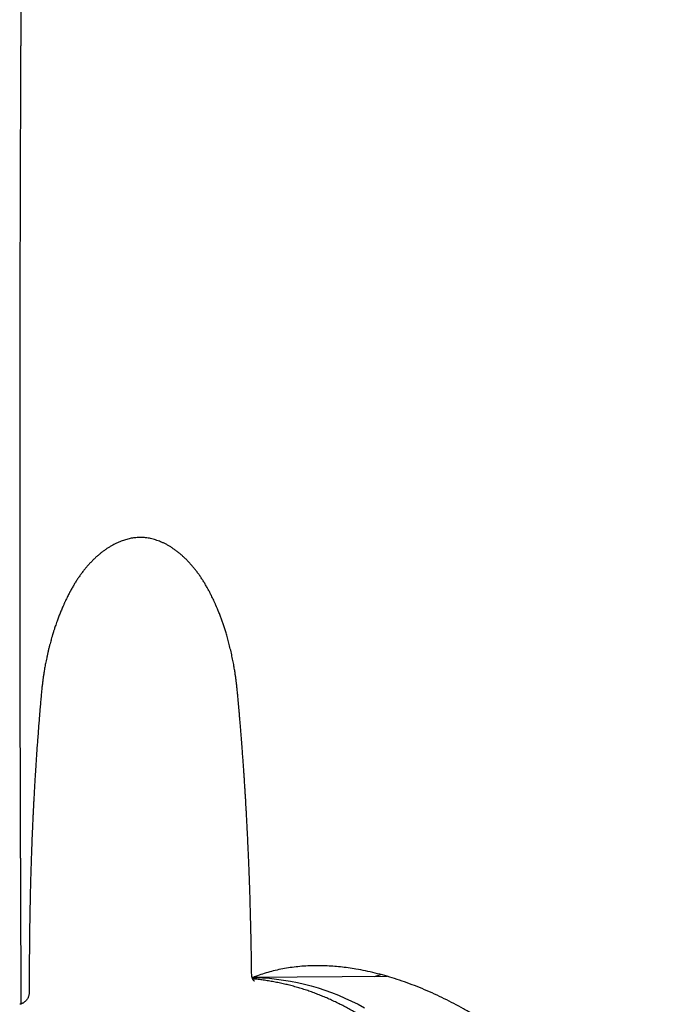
# Model space of a CAD drawing. Header units: millimetres. Extents: x 8 to 1080, y 12 to 906.
# Tile 2 of 76: x 215 to 241, y 629 to 669. Entities that reach past the tile are written whole.
import ezdxf

# ---------------------------------------------------------------- set-up
doc = ezdxf.new("R2010")
doc.units = ezdxf.units.MM

msp = doc.modelspace()

# ---------------------------------------------------------------- linework, layer by layer
at = {"color": 7, "linetype": 'Continuous', "lineweight": 30}
for p, q in [((229.33, 630.215), (223.908, 630.174)), ((228.825, 630.211), (229.079, 630.286))]:
    msp.add_line(p, q, dxfattribs=at)
at = {"color": 7, "linetype": 'Continuous', "lineweight": 30, "flags": 128}
msp.add_lwpolyline([(223.909, 630.172), (224.042, 630.169), (224.325, 630.156), (224.608, 630.135), (224.89, 630.105), (225.172, 630.066), (225.452, 630.019), (225.731, 629.964), (226.009, 629.9), (226.286, 629.828), (226.561, 629.747), (226.833, 629.658), (227.104, 629.561), (227.372, 629.456), (227.638, 629.343), (227.901, 629.222), (228.162, 629.092), (228.419, 628.955)], dxfattribs=at)
at = {"color": 7, "linetype": 'Continuous', "lineweight": 30}
for points, knots in [([(215.289, 716.969), (215.289, 716.961), (215.288, 716.924), (215.286, 716.86), (215.284, 716.776), (215.281, 716.691), (215.279, 716.601), (215.277, 716.508), (215.274, 716.422), (215.273, 716.348), (215.271, 716.284), (215.269, 716.219), (215.267, 716.147), (215.265, 716.068), (215.263, 715.989), (215.261, 715.915), (215.26, 715.844), (215.258, 715.766), (215.255, 715.67), (215.252, 715.56), (215.249, 715.443), (215.247, 715.33), (215.244, 715.226), (215.242, 715.135), (215.24, 715.05), (215.238, 714.966), (215.235, 714.875), (215.233, 714.776), (215.23, 714.666), (215.227, 714.542), (215.224, 714.423), (215.222, 714.318), (215.22, 714.238), (215.218, 714.169), (215.216, 714.106), (215.215, 714.032), (215.212, 713.946), (215.21, 713.849), (215.208, 713.751), (215.205, 713.656), (215.203, 713.56), (215.201, 713.465), (215.199, 713.365), (215.195, 713.215), (215.191, 713.029), (215.185, 712.811), (215.181, 712.605), (215.176, 712.415), (215.172, 712.221), (215.167, 712.03), (215.164, 711.869), (215.161, 711.752), (215.159, 711.677), (215.157, 711.596), (215.156, 711.512), (215.154, 711.431), (215.152, 711.358), (215.151, 711.293), (215.149, 711.228), (215.147, 711.156), (215.146, 711.075), (215.144, 710.991), (215.142, 710.909), (215.14, 710.835), (215.139, 710.755), (215.137, 710.664), (215.134, 710.556), (215.132, 710.439), (215.129, 710.318), (215.126, 710.198), (215.124, 710.086), (215.122, 709.985), (215.12, 709.892), (215.118, 709.798), (215.116, 709.701), (215.114, 709.607), (215.111, 709.509), (215.109, 709.4), (215.106, 709.267), (215.103, 709.121), (215.1, 708.973), (215.097, 708.838), (215.095, 708.715), (215.092, 708.569), (215.088, 708.392), (215.083, 708.173), (215.079, 707.953), (215.074, 707.728), (215.07, 707.503), (215.066, 707.31), (215.063, 707.151), (215.06, 707.029), (215.058, 706.905), (215.055, 706.787), (215.053, 706.682), (215.051, 706.582), (215.049, 706.481), (215.047, 706.371), (215.045, 706.254), (215.043, 706.135), (215.04, 706.019), (215.038, 705.91), (215.036, 705.806), (215.034, 705.701), (215.032, 705.593), (215.03, 705.495), (215.029, 705.411), (215.028, 705.343), (215.026, 705.276), (215.025, 705.201), (215.023, 705.117), (215.022, 705.024), (215.02, 704.929), (215.018, 704.835), (215.016, 704.744), (215.015, 704.649), (215.013, 704.551), (215.011, 704.456), (215.009, 704.37), (215.008, 704.289), (215.006, 704.207), (215.005, 704.117), (215.003, 704.021), (215.001, 703.922), (214.999, 703.825), (214.998, 703.726), (214.996, 703.627), (214.994, 703.526), (214.992, 703.424), (214.99, 703.32), (214.989, 703.223), (214.987, 703.137), (214.986, 703.052), (214.984, 702.961), (214.982, 702.857), (214.98, 702.743), (214.978, 702.619), (214.976, 702.485), (214.973, 702.351), (214.971, 702.224), (214.969, 702.104), (214.967, 701.991), (214.965, 701.882), (214.964, 701.78), (214.962, 701.686), (214.96, 701.594), (214.959, 701.5), (214.957, 701.392), (214.955, 701.264), (214.952, 701.123), (214.95, 700.977), (214.948, 700.843), (214.946, 700.72), (214.944, 700.608), (214.942, 700.5), (214.94, 700.397), (214.939, 700.295), (214.937, 700.191), (214.935, 700.078), (214.933, 699.949), (214.931, 699.779), (214.927, 699.571), (214.923, 699.329), (214.92, 699.105), (214.917, 698.903), (214.914, 698.729), (214.911, 698.562), (214.909, 698.401), (214.907, 698.242), (214.904, 698.09), (214.902, 697.958), (214.901, 697.847), (214.899, 697.749), (214.898, 697.647), (214.896, 697.532), (214.893, 697.359), (214.89, 697.127), (214.886, 696.888), (214.884, 696.699), (214.882, 696.569), (214.88, 696.458), (214.879, 696.36), (214.877, 696.264), (214.876, 696.166), (214.874, 696.051), (214.872, 695.915), (214.87, 695.755), (214.868, 695.582), (214.865, 695.398), (214.862, 695.208), (214.86, 695.016), (214.857, 694.838), (214.855, 694.679), (214.853, 694.538), (214.851, 694.402), (214.85, 694.274), (214.848, 694.156), (214.847, 694.051), (214.845, 693.949), (214.844, 693.839), (214.842, 693.714), (214.84, 693.574), (214.838, 693.421), (214.836, 693.254), (214.834, 693.095), (214.832, 692.949), (214.831, 692.825), (214.829, 692.711), (214.828, 692.61), (214.827, 692.521), (214.826, 692.438), (214.825, 692.34), (214.823, 692.219), (214.821, 692.072), (214.819, 691.912), (214.817, 691.74), (214.815, 691.566), (214.813, 691.4), (214.811, 691.225), (214.808, 691.031), (214.806, 690.814), (214.803, 690.595), (214.801, 690.389), (214.798, 690.191), (214.796, 689.994), (214.794, 689.788), (214.791, 689.58), (214.789, 689.378), (214.787, 689.18), (214.785, 688.982), (214.783, 688.803), (214.781, 688.64), (214.779, 688.493), (214.778, 688.344), (214.776, 688.199), (214.774, 688.066), (214.773, 687.944), (214.772, 687.837), (214.771, 687.745), (214.77, 687.666), (214.769, 687.593), (214.769, 687.521), (214.768, 687.443), (214.767, 687.339), (214.765, 687.206), (214.763, 687.04), (214.762, 686.856), (214.76, 686.657), (214.757, 686.445), (214.755, 686.226), (214.753, 685.999), (214.751, 685.773), (214.748, 685.552), (214.746, 685.346), (214.744, 685.166), (214.743, 685.004), (214.741, 684.854), (214.74, 684.696), (214.738, 684.538), (214.737, 684.388), (214.736, 684.252), (214.734, 684.124), (214.733, 684.006), (214.732, 683.899), (214.731, 683.804), (214.731, 683.718), (214.73, 683.635), (214.729, 683.536), (214.728, 683.414), (214.727, 683.267), (214.725, 683.104), (214.723, 682.929), (214.722, 682.742), (214.72, 682.545), (214.718, 682.359), (214.717, 682.191), (214.716, 682.047), (214.714, 681.911), (214.713, 681.78), (214.712, 681.648), (214.711, 681.516), (214.71, 681.383), (214.709, 681.251), (214.708, 681.12), (214.707, 680.987), (214.705, 680.848), (214.704, 680.698), (214.703, 680.541), (214.702, 680.383), (214.7, 680.23), (214.699, 680.075), (214.698, 679.92), (214.697, 679.767), (214.696, 679.628), (214.695, 679.502), (214.694, 679.393), (214.693, 679.3), (214.692, 679.216), (214.692, 679.132), (214.691, 679.038), (214.69, 678.933), (214.689, 678.813), (214.688, 678.679), (214.687, 678.534), (214.686, 678.386), (214.685, 678.246), (214.684, 678.114), (214.683, 677.989), (214.682, 677.87), (214.68, 677.642), (214.678, 677.305), (214.675, 676.847), (214.671, 676.373), (214.668, 675.892), (214.665, 675.451), (214.662, 675.011), (214.659, 674.554), (214.657, 674.188), (214.656, 673.96), (214.655, 673.88), (214.655, 673.802), (214.654, 673.719), (214.654, 673.617), (214.653, 673.493), (214.652, 673.351), (214.651, 673.169), (214.65, 672.949), (214.648, 672.695), (214.647, 672.441), (214.645, 672.19), (214.644, 671.94), (214.642, 671.692), (214.641, 671.442), (214.64, 671.237), (214.639, 671.077), (214.638, 670.96), (214.638, 670.837), (214.637, 670.708), (214.636, 670.58), (214.636, 670.451), (214.635, 670.328), (214.635, 670.209), (214.634, 670.103), (214.634, 670.008), (214.633, 669.923), (214.633, 669.843), (214.632, 669.76), (214.632, 669.665), (214.631, 669.558), (214.631, 669.438), (214.63, 669.299), (214.629, 669.144), (214.628, 668.974), (214.628, 668.797), (214.627, 668.616), (214.626, 668.436), (214.625, 668.254), (214.624, 668.075), (214.623, 667.894), (214.623, 667.717), (214.622, 667.545), (214.621, 667.381), (214.62, 667.224), (214.62, 667.069), (214.619, 666.908), (214.618, 666.736), (214.618, 666.552), (214.617, 666.357), (214.616, 666.155), (214.615, 665.88), (214.614, 665.532), (214.612, 665.197), (214.611, 664.946), (214.611, 664.785), (214.61, 664.634), (214.61, 664.494), (214.609, 664.365), (214.609, 664.249), (214.608, 664.145), (214.608, 664.041), (214.608, 663.927), (214.607, 663.798), (214.607, 663.658), (214.606, 663.512), (214.606, 663.362), (214.605, 663.214), (214.605, 663.028), (214.604, 662.805), (214.603, 662.541), (214.602, 662.268), (214.601, 661.983), (214.601, 661.747), (214.6, 661.565), (214.6, 661.444), (214.6, 661.331), (214.599, 661.231), (214.599, 661.145), (214.599, 661.073), (214.599, 661.013), (214.599, 660.964), (214.598, 660.919), (214.598, 660.871), (214.598, 660.816), (214.598, 660.741), (214.598, 660.643), (214.597, 660.519), (214.597, 660.379), (214.597, 660.223), (214.596, 660.052), (214.596, 659.841), (214.595, 659.589), (214.594, 659.292), (214.594, 658.974), (214.593, 658.714), (214.593, 658.517), (214.592, 658.394), (214.592, 658.277), (214.592, 658.173), (214.592, 658.085), (214.592, 658.013), (214.591, 657.954), (214.591, 657.902), (214.591, 657.842), (214.591, 657.766), (214.591, 657.671), (214.591, 657.563), (214.59, 657.441), (214.59, 657.306), (214.59, 657.163), (214.59, 656.979), (214.589, 656.761), (214.589, 656.514), (214.588, 656.281), (214.588, 656.064), (214.588, 655.86), (214.588, 655.669), (214.587, 655.51), (214.587, 655.381), (214.587, 655.281), (214.587, 655.185), (214.587, 655.096), (214.587, 655.019), (214.587, 654.958), (214.587, 654.914), (214.586, 654.877), (214.586, 654.84), (214.586, 654.799), (214.586, 654.74), (214.586, 654.66), (214.586, 654.555), (214.586, 654.435), (214.586, 654.301), (214.586, 654.153), (214.585, 653.993), (214.585, 653.822), (214.585, 653.626), (214.585, 653.402), (214.585, 653.149), (214.585, 652.942), (214.584, 652.786), (214.584, 652.682), (214.584, 652.577), (214.584, 652.47), (214.584, 652.362), (214.584, 652.255), (214.584, 652.153), (214.584, 652.056), (214.584, 651.967), (214.584, 651.889), (214.584, 651.827), (214.584, 651.77), (214.584, 651.702), (214.584, 651.615), (214.584, 651.508), (214.584, 651.392), (214.584, 651.272), (214.583, 651.034), (214.583, 650.739), (214.583, 650.384), (214.583, 650.081), (214.583, 649.823), (214.583, 649.615), (214.583, 649.462), (214.583, 649.31), (214.583, 649.168), (214.583, 649.041), (214.583, 648.935), (214.583, 648.849), (214.583, 648.781), (214.583, 648.721), (214.583, 648.659), (214.583, 648.584), (214.583, 648.496), (214.583, 648.394), (214.583, 648.278), (214.583, 648.153), (214.583, 647.978), (214.584, 647.757), (214.584, 647.51), (214.584, 647.28), (214.584, 647.068), (214.584, 646.853), (214.584, 646.636), (214.584, 646.424), (214.584, 646.225), (214.585, 646.039), (214.585, 645.868), (214.585, 645.705), (214.585, 645.553), (214.585, 645.431), (214.585, 645.337), (214.585, 645.271), (214.585, 645.212), (214.585, 645.154), (214.586, 645.089), (214.586, 645.013), (214.586, 644.925), (214.586, 644.826), (214.586, 644.72), (214.586, 644.611), (214.586, 644.369), (214.587, 643.989), (214.587, 643.585), (214.588, 643.29), (214.588, 643.111), (214.588, 642.936), (214.589, 642.772), (214.589, 642.623), (214.589, 642.482), (214.589, 642.351), (214.589, 642.233), (214.59, 642.135), (214.59, 642.059), (214.59, 641.997), (214.59, 641.936), (214.59, 641.862), (214.59, 641.773), (214.591, 641.666), (214.591, 641.543), (214.591, 641.405), (214.591, 641.253), (214.592, 641.084), (214.592, 640.904), (214.593, 640.644), (214.593, 640.313), (214.594, 639.917), (214.595, 639.535), (214.596, 639.164), (214.597, 638.803), (214.598, 638.454), (214.599, 638.119), (214.6, 637.798), (214.6, 637.491), (214.601, 637.198), (214.602, 636.921), (214.603, 636.66), (214.604, 636.416), (214.604, 636.191), (214.605, 635.983), (214.606, 635.793), (214.606, 635.622), (214.607, 635.467), (214.607, 635.329), (214.608, 635.205), (214.608, 635.105), (214.608, 635.02), (214.609, 634.942), (214.609, 634.851), (214.609, 634.746), (214.61, 634.63), (214.61, 634.502), (214.611, 634.362), (214.611, 634.213), (214.612, 634.06), (214.612, 633.904), (214.613, 633.65), (214.615, 633.295), (214.617, 632.849), (214.618, 632.404), (214.62, 631.963), (214.622, 631.514), (214.624, 631.014), (214.627, 630.47), (214.63, 629.885), (214.632, 629.435), (214.633, 629.176), (214.634, 629.108), (214.634, 629.104)], [0, 0, 0, 0, 0.000279, 0.001287, 0.002214, 0.003172, 0.004217, 0.005342, 0.006384, 0.007186, 0.007873, 0.008599, 0.009434, 0.010377, 0.011319, 0.012167, 0.012922, 0.013794, 0.014871, 0.016208, 0.017597, 0.018921, 0.02014, 0.021182, 0.022077, 0.023053, 0.024103, 0.025225, 0.026482, 0.027908, 0.029504, 0.030607, 0.031538, 0.032287, 0.032979, 0.033736, 0.034826, 0.035975, 0.037077, 0.038205, 0.039293, 0.040389, 0.041504, 0.042735, 0.045577, 0.047963, 0.050281, 0.052693, 0.054572, 0.056977, 0.05934, 0.06015, 0.061016, 0.061952, 0.062955, 0.063916, 0.064757, 0.065478, 0.06617, 0.06701, 0.06797, 0.068987, 0.069929, 0.070793, 0.071583, 0.072675, 0.073947, 0.075329, 0.07673, 0.078139, 0.079523, 0.08059, 0.08165, 0.082742, 0.083872, 0.084995, 0.085991, 0.087282, 0.088771, 0.090605, 0.092352, 0.093904, 0.095286, 0.096609, 0.098997, 0.101405, 0.104223, 0.106624, 0.109215, 0.112027, 0.113332, 0.114745, 0.116243, 0.117623, 0.118858, 0.119891, 0.121073, 0.122372, 0.123728, 0.125125, 0.126507, 0.127755, 0.128906, 0.130112, 0.131392, 0.132663, 0.133532, 0.134282, 0.135018, 0.135884, 0.136881, 0.137936, 0.139106, 0.140167, 0.141194, 0.142294, 0.143469, 0.144583, 0.145585, 0.146473, 0.147365, 0.148438, 0.149591, 0.150729, 0.151848, 0.152958, 0.154191, 0.155276, 0.156462, 0.157729, 0.158878, 0.159858, 0.160695, 0.161829, 0.163017, 0.16432, 0.165764, 0.167351, 0.168951, 0.170423, 0.171766, 0.173119, 0.174348, 0.175533, 0.176675, 0.177611, 0.178703, 0.179951, 0.181357, 0.183158, 0.184847, 0.186403, 0.187826, 0.189115, 0.190299, 0.191559, 0.192707, 0.193839, 0.19515, 0.196647, 0.198318, 0.201049, 0.203849, 0.206712, 0.208837, 0.210851, 0.212756, 0.214615, 0.216453, 0.218252, 0.219892, 0.22105, 0.22211, 0.223274, 0.224602, 0.226096, 0.229278, 0.232643, 0.23436, 0.235859, 0.237131, 0.238202, 0.239285, 0.240427, 0.241626, 0.243279, 0.245125, 0.247161, 0.249304, 0.251499, 0.253745, 0.255959, 0.257639, 0.259265, 0.260839, 0.262344, 0.263707, 0.264919, 0.265983, 0.267264, 0.268711, 0.270324, 0.272097, 0.274027, 0.276114, 0.277608, 0.279077, 0.280395, 0.281561, 0.282575, 0.283485, 0.284417, 0.285984, 0.287659, 0.289506, 0.291525, 0.293598, 0.29552, 0.297288, 0.299666, 0.30221, 0.304809, 0.307247, 0.309352, 0.31162, 0.314059, 0.316476, 0.318795, 0.321042, 0.323322, 0.32565, 0.327239, 0.328938, 0.33072, 0.332398, 0.333937, 0.335337, 0.336596, 0.337625, 0.338534, 0.339324, 0.340125, 0.341021, 0.342012, 0.343714, 0.345637, 0.347749, 0.350042, 0.352517, 0.355075, 0.357596, 0.360342, 0.36288, 0.36521, 0.367425, 0.369113, 0.37079, 0.372601, 0.37456, 0.37621, 0.377782, 0.379247, 0.380606, 0.38185, 0.382939, 0.383893, 0.384797, 0.385813, 0.387307, 0.388998, 0.390881, 0.392901, 0.395041, 0.397302, 0.399672, 0.401454, 0.403097, 0.404618, 0.406122, 0.407633, 0.409151, 0.410671, 0.412183, 0.413687, 0.415185, 0.41676, 0.418483, 0.42032, 0.422158, 0.423914, 0.425587, 0.42747, 0.429235, 0.430845, 0.432278, 0.433535, 0.434615, 0.43546, 0.436414, 0.437489, 0.438686, 0.440044, 0.441586, 0.443313, 0.44502, 0.446643, 0.448149, 0.449545, 0.450907, 0.452253, 0.457364, 0.46248, 0.467939, 0.473624, 0.47893, 0.483081, 0.488683, 0.494598, 0.495611, 0.49648, 0.497324, 0.49827, 0.499318, 0.500844, 0.502499, 0.504154, 0.507095, 0.510013, 0.512848, 0.515762, 0.518582, 0.521401, 0.524237, 0.527136, 0.528388, 0.529709, 0.531115, 0.532605, 0.534104, 0.535494, 0.53699, 0.538334, 0.539536, 0.54061, 0.541575, 0.542422, 0.543352, 0.544426, 0.545645, 0.547008, 0.548514, 0.550376, 0.552309, 0.554314, 0.556391, 0.558492, 0.560453, 0.562574, 0.564616, 0.566625, 0.568585, 0.570467, 0.572229, 0.573922, 0.575742, 0.577708, 0.579781, 0.581996, 0.584305, 0.586635, 0.591349, 0.59614, 0.598043, 0.59991, 0.601624, 0.603181, 0.604684, 0.606004, 0.607139, 0.608238, 0.60953, 0.611017, 0.612598, 0.614297, 0.61599, 0.617671, 0.619342, 0.622299, 0.625241, 0.628313, 0.63154, 0.634922, 0.636319, 0.637727, 0.639015, 0.640145, 0.641119, 0.641936, 0.642595, 0.643139, 0.643598, 0.644139, 0.644763, 0.645472, 0.646682, 0.648078, 0.64966, 0.651428, 0.653376, 0.655454, 0.658571, 0.661923, 0.665511, 0.669335, 0.670738, 0.672168, 0.673513, 0.674683, 0.675681, 0.676491, 0.677135, 0.677661, 0.678259, 0.679173, 0.68024, 0.681461, 0.682836, 0.684365, 0.686026, 0.687674, 0.690594, 0.693382, 0.696038, 0.698451, 0.700743, 0.70291, 0.704928, 0.706119, 0.70725, 0.708322, 0.709334, 0.710271, 0.710912, 0.711407, 0.71177, 0.712161, 0.712626, 0.713165, 0.714161, 0.715339, 0.716699, 0.718197, 0.719866, 0.721698, 0.723619, 0.725612, 0.728333, 0.731179, 0.73415, 0.735297, 0.736461, 0.737642, 0.738842, 0.740058, 0.741293, 0.742458, 0.743484, 0.744578, 0.745452, 0.746107, 0.746681, 0.747367, 0.748401, 0.749618, 0.750962, 0.752313, 0.753665, 0.758996, 0.762227, 0.765631, 0.769215, 0.7709, 0.772622, 0.774378, 0.776008, 0.777426, 0.778633, 0.779576, 0.780331, 0.780921, 0.781597, 0.782431, 0.78342, 0.784567, 0.78587, 0.787312, 0.788788, 0.791741, 0.794763, 0.797097, 0.799472, 0.801886, 0.804338, 0.806735, 0.80901, 0.811043, 0.812968, 0.814784, 0.816491, 0.81807, 0.818899, 0.81964, 0.820294, 0.820882, 0.821593, 0.822471, 0.82345, 0.824577, 0.825803, 0.827039, 0.828285, 0.833963, 0.839828, 0.841826, 0.843845, 0.845832, 0.84766, 0.849323, 0.85082, 0.852373, 0.853696, 0.854789, 0.855653, 0.856215, 0.85689, 0.857698, 0.858684, 0.85988, 0.861284, 0.8628, 0.864502, 0.866389, 0.868456, 0.870551, 0.875119, 0.879539, 0.883808, 0.887929, 0.891979, 0.895874, 0.899613, 0.903196, 0.906623, 0.909894, 0.913002, 0.915915, 0.918629, 0.921143, 0.923457, 0.925573, 0.927488, 0.929204, 0.930758, 0.932102, 0.933353, 0.934096, 0.934936, 0.935955, 0.937155, 0.938425, 0.93985, 0.941428, 0.943113, 0.944824, 0.94656, 0.948321, 0.953292, 0.958452, 0.96322, 0.968138, 0.973192, 0.978226, 0.984842, 0.991348, 0.997743, 0.999872, 1, 1, 1, 1]), ([(222.185, 645.68), (222.164, 645.719), (222.119, 645.804), (222.048, 645.928), (221.971, 646.055), (221.892, 646.179), (221.81, 646.3), (221.725, 646.418), (221.637, 646.533), (221.547, 646.644), (221.454, 646.752), (221.359, 646.856), (221.262, 646.955), (221.163, 647.05), (221.062, 647.141), (220.96, 647.226), (220.855, 647.307), (220.75, 647.382), (220.644, 647.451), (220.538, 647.514), (220.432, 647.572), (220.332, 647.62), (220.236, 647.662), (220.141, 647.7), (220.041, 647.734), (219.939, 647.764), (219.838, 647.788), (219.737, 647.807), (219.637, 647.82), (219.538, 647.829), (219.44, 647.833), (219.342, 647.831), (219.246, 647.825), (219.153, 647.814), (219.062, 647.799), (218.971, 647.781), (218.88, 647.757), (218.789, 647.73), (218.698, 647.699), (218.606, 647.663), (218.512, 647.622), (218.43, 647.583), (218.355, 647.545), (218.277, 647.502), (218.186, 647.449), (218.084, 647.384), (217.983, 647.314), (217.882, 647.238), (217.781, 647.157), (217.681, 647.071), (217.582, 646.98), (217.485, 646.884), (217.39, 646.784), (217.297, 646.679), (217.206, 646.572), (217.118, 646.461), (217.032, 646.346), (216.949, 646.227), (216.867, 646.105), (216.788, 645.979), (216.711, 645.848), (216.656, 645.752), (216.628, 645.697), (216.623, 645.689)], [0, 0, 0, 0, 0.0162378, 0.03523, 0.0537238, 0.0725044, 0.0914211, 0.110456, 0.1295868, 0.1487876, 0.1680285, 0.1872693, 0.2064651, 0.2255742, 0.2445532, 0.2633573, 0.2820376, 0.300474, 0.3184178, 0.335911, 0.3529993, 0.3697276, 0.3833166, 0.397463, 0.4124891, 0.4270787, 0.4412614, 0.4550869, 0.4686014, 0.4818472, 0.4948633, 0.5076853, 0.5203294, 0.5326599, 0.5448561, 0.5573256, 0.5701079, 0.5832556, 0.5968272, 0.6108875, 0.6255079, 0.6407664, 0.6513382, 0.6620169, 0.6791404, 0.6964562, 0.7140785, 0.7320351, 0.7503533, 0.7690904, 0.787854, 0.8068978, 0.8259998, 0.8450604, 0.8640068, 0.8827658, 0.901657, 0.9205818, 0.9395147, 0.9584611, 0.9774288, 0.9964431, 1, 1, 1, 1]), ([(216.624, 645.691), (216.622, 645.688), (216.608, 645.662), (216.582, 645.612), (216.544, 645.539), (216.503, 645.459), (216.462, 645.376), (216.426, 645.301), (216.399, 645.242), (216.379, 645.198), (216.359, 645.155), (216.335, 645.101), (216.305, 645.034), (216.272, 644.957), (216.239, 644.877), (216.194, 644.768), (216.142, 644.633), (216.088, 644.488), (216.046, 644.369), (216.014, 644.276), (215.987, 644.194), (215.965, 644.127), (215.948, 644.072), (215.935, 644.034), (215.927, 644.007), (215.922, 643.992), (215.917, 643.975), (215.908, 643.947), (215.896, 643.907), (215.881, 643.856), (215.862, 643.791), (215.839, 643.71), (215.813, 643.614), (215.784, 643.504), (215.753, 643.382), (215.722, 643.254), (215.693, 643.126), (215.666, 643.003), (215.642, 642.887), (215.621, 642.779), (215.603, 642.678), (215.585, 642.58), (215.569, 642.486), (215.555, 642.396), (215.542, 642.313), (215.531, 642.243), (215.524, 642.189), (215.518, 642.149), (215.514, 642.12), (215.511, 642.096), (215.508, 642.07), (215.503, 642.036), (215.498, 641.993), (215.491, 641.935), (215.482, 641.861), (215.472, 641.774), (215.462, 641.682), (215.453, 641.59), (215.439, 641.444), (215.422, 641.248), (215.402, 641.005), (215.383, 640.769), (215.364, 640.53), (215.344, 640.277), (215.323, 640.006), (215.302, 639.733), (215.282, 639.46), (215.263, 639.188), (215.244, 638.905), (215.225, 638.621), (215.208, 638.349), (215.194, 638.105), (215.181, 637.888), (215.17, 637.697), (215.161, 637.543), (215.155, 637.422), (215.15, 637.331), (215.146, 637.249), (215.142, 637.181), (215.139, 637.13), (215.138, 637.094), (215.136, 637.064), (215.135, 637.036), (215.133, 637.002), (215.131, 636.959), (215.128, 636.908), (215.125, 636.843), (215.121, 636.761), (215.116, 636.661), (215.111, 636.552), (215.106, 636.436), (215.097, 636.235), (215.084, 635.946), (215.069, 635.562), (215.055, 635.194), (215.043, 634.844), (215.033, 634.514), (215.023, 634.181), (215.014, 633.851), (215.005, 633.5), (214.997, 633.131), (214.99, 632.747), (214.985, 632.452), (214.982, 632.242), (214.98, 632.111), (214.979, 631.991), (214.977, 631.884), (214.976, 631.805), (214.976, 631.749), (214.975, 631.713), (214.975, 631.682), (214.975, 631.658), (214.974, 631.638), (214.974, 631.617), (214.974, 631.59), (214.974, 631.548), (214.973, 631.492), (214.972, 631.421), (214.972, 631.336), (214.971, 631.236), (214.97, 631.121), (214.969, 630.992), (214.968, 630.839), (214.967, 630.663), (214.967, 630.461), (214.966, 630.239), (214.966, 629.999), (214.966, 629.776), (214.967, 629.633), (214.967, 629.577)], [0, 0, 0, 0, 0.000707, 0.005687, 0.011097, 0.016933, 0.023193, 0.029051, 0.033084, 0.035596, 0.038388, 0.042166, 0.046928, 0.052529, 0.058075, 0.063407, 0.075145, 0.085739, 0.093023, 0.099507, 0.104986, 0.10947, 0.112969, 0.115507, 0.11696, 0.117877, 0.118951, 0.120696, 0.123184, 0.126436, 0.130461, 0.135658, 0.141753, 0.148746, 0.156636, 0.164876, 0.172847, 0.18055, 0.187986, 0.194437, 0.200674, 0.206699, 0.212511, 0.218112, 0.223395, 0.227833, 0.230962, 0.233387, 0.235109, 0.23627, 0.237812, 0.239904, 0.242548, 0.245743, 0.250542, 0.256152, 0.261877, 0.267518, 0.273077, 0.288717, 0.303643, 0.317847, 0.332263, 0.347756, 0.364332, 0.382, 0.397853, 0.414502, 0.431953, 0.449724, 0.466382, 0.481833, 0.494428, 0.506084, 0.516798, 0.522669, 0.528213, 0.533384, 0.537732, 0.540561, 0.54277, 0.544359, 0.545921, 0.547996, 0.550584, 0.553684, 0.557298, 0.56257, 0.568655, 0.575506, 0.582617, 0.589852, 0.612116, 0.635481, 0.659949, 0.67938, 0.699459, 0.720061, 0.740211, 0.759701, 0.784216, 0.807585, 0.8298, 0.837977, 0.845984, 0.853549, 0.860042, 0.86544, 0.867988, 0.870191, 0.872049, 0.87356, 0.874726, 0.875659, 0.87729, 0.879806, 0.883215, 0.887516, 0.892712, 0.8988, 0.905783, 0.913661, 0.922433, 0.933556, 0.945848, 0.959311, 0.973944, 0.989748, 1, 1, 1, 1]), ([(222.241, 645.572), (222.226, 645.602), (222.21, 645.634), (222.193, 645.665), (222.192, 645.667)], [0, 0, 0, 0, 0.932, 1, 1, 1, 1]), ([(223.894, 630.269), (223.892, 630.376), (223.889, 630.642), (223.883, 631.062), (223.875, 631.523), (223.866, 631.966), (223.856, 632.391), (223.845, 632.812), (223.834, 633.227), (223.821, 633.634), (223.808, 634.021), (223.794, 634.387), (223.781, 634.727), (223.768, 635.041), (223.756, 635.33), (223.743, 635.601), (223.731, 635.854), (223.72, 636.088), (223.708, 636.308), (223.698, 636.512), (223.688, 636.701), (223.678, 636.869), (223.67, 637.018), (223.662, 637.146), (223.656, 637.257), (223.65, 637.351), (223.645, 637.429), (223.642, 637.488), (223.639, 637.53), (223.637, 637.566), (223.635, 637.608), (223.631, 637.664), (223.627, 637.731), (223.622, 637.814), (223.615, 637.914), (223.608, 638.031), (223.599, 638.162), (223.589, 638.308), (223.578, 638.468), (223.566, 638.643), (223.553, 638.83), (223.539, 639.023), (223.523, 639.234), (223.507, 639.456), (223.489, 639.686), (223.471, 639.911), (223.453, 640.13), (223.436, 640.342), (223.419, 640.541), (223.403, 640.728), (223.385, 640.947), (223.362, 641.208), (223.342, 641.438), (223.326, 641.599), (223.318, 641.685), (223.309, 641.772), (223.299, 641.858), (223.29, 641.938), (223.281, 642.007), (223.274, 642.063), (223.269, 642.107), (223.264, 642.139), (223.26, 642.17), (223.255, 642.209), (223.247, 642.262), (223.237, 642.33), (223.225, 642.408), (223.212, 642.494), (223.197, 642.582), (223.174, 642.716), (223.14, 642.898), (223.091, 643.129), (223.038, 643.362), (222.981, 643.589), (222.924, 643.802), (222.867, 643.993), (222.814, 644.166), (222.762, 644.324), (222.709, 644.476), (222.654, 644.627), (222.606, 644.754), (222.566, 644.855), (222.537, 644.927), (222.51, 644.991), (222.49, 645.037), (222.477, 645.069), (222.466, 645.094), (222.453, 645.123), (222.435, 645.164), (222.407, 645.228), (222.369, 645.31), (222.324, 645.405), (222.282, 645.492), (222.254, 645.547), (222.242, 645.572)], [0, 0, 0, 0, 0.020553, 0.051271, 0.080856, 0.10931, 0.136637, 0.16284, 0.190371, 0.216554, 0.241395, 0.264901, 0.287076, 0.306856, 0.325453, 0.342873, 0.359119, 0.374196, 0.388108, 0.40151, 0.413626, 0.42446, 0.434013, 0.442289, 0.449305, 0.455342, 0.460402, 0.464485, 0.466666, 0.468592, 0.471295, 0.474933, 0.479299, 0.484296, 0.490996, 0.498572, 0.507023, 0.516348, 0.526739, 0.538034, 0.550233, 0.562991, 0.575391, 0.591013, 0.605939, 0.620171, 0.634653, 0.648346, 0.661251, 0.673372, 0.684793, 0.703864, 0.724143, 0.729652, 0.735242, 0.740912, 0.746662, 0.75198, 0.756459, 0.760097, 0.762896, 0.764855, 0.766395, 0.768892, 0.772451, 0.776782, 0.782045, 0.787692, 0.793445, 0.799304, 0.813862, 0.829043, 0.844821, 0.860092, 0.874328, 0.887523, 0.899006, 0.909577, 0.919986, 0.93059, 0.941394, 0.94686, 0.952308, 0.956976, 0.960651, 0.96245, 0.963926, 0.966013, 0.969002, 0.972896, 0.980098, 0.987352, 0.994369, 1, 1, 1, 1]), ([(240.736, 617.891), (240.71, 618.041), (240.658, 618.341), (240.557, 618.786), (240.441, 619.229), (240.308, 619.667), (240.157, 620.105), (239.989, 620.542), (239.804, 620.979), (239.603, 621.409), (239.388, 621.834), (239.162, 622.248), (238.925, 622.65), (238.679, 623.042), (238.421, 623.428), (238.151, 623.807), (237.869, 624.183), (237.574, 624.554), (237.265, 624.921), (236.946, 625.28), (236.617, 625.631), (236.289, 625.964), (235.963, 626.279), (235.639, 626.576), (235.309, 626.866), (234.972, 627.149), (234.625, 627.426), (234.269, 627.696), (233.904, 627.96), (233.532, 628.215), (233.155, 628.46), (232.776, 628.692), (232.394, 628.913), (232.011, 629.122), (231.625, 629.319), (231.233, 629.505), (230.836, 629.681), (230.433, 629.844), (230.03, 629.994), (229.631, 630.128), (229.237, 630.246), (228.848, 630.348), (228.462, 630.435), (228.101, 630.504), (227.767, 630.555), (227.457, 630.593), (227.151, 630.62), (226.85, 630.637), (226.542, 630.643), (226.227, 630.637), (225.907, 630.619), (225.595, 630.588), (225.287, 630.543), (224.985, 630.486), (224.688, 630.416), (224.4, 630.332), (224.159, 630.253), (224.018, 630.196), (223.967, 630.175)], [0, 0, 0, 0, 0.01906, 0.038138, 0.057224, 0.076306, 0.095368, 0.115042, 0.134732, 0.154428, 0.17412, 0.193796, 0.212825, 0.231867, 0.250914, 0.269956, 0.288986, 0.308463, 0.327953, 0.347449, 0.366939, 0.386415, 0.404115, 0.421829, 0.439545, 0.457257, 0.474956, 0.493125, 0.511312, 0.529503, 0.547686, 0.565853, 0.583701, 0.601563, 0.619424, 0.63727, 0.655606, 0.673959, 0.69231, 0.710644, 0.728514, 0.746402, 0.764289, 0.782158, 0.796942, 0.81174, 0.826544, 0.841344, 0.856128, 0.872687, 0.889259, 0.905832, 0.922392, 0.939361, 0.956342, 0.973324, 0.990294, 1, 1, 1, 1]), ([(222.464, 605.214), (222.505, 605.211), (222.618, 605.204), (222.802, 605.197), (223.016, 605.194), (223.23, 605.195), (223.445, 605.201), (223.658, 605.212), (223.872, 605.228), (224.085, 605.249), (224.298, 605.275), (224.511, 605.305), (224.723, 605.34), (224.934, 605.38), (225.145, 605.425), (225.354, 605.474), (225.563, 605.529), (225.771, 605.588), (225.978, 605.651), (226.184, 605.719), (226.388, 605.792), (226.592, 605.87), (226.793, 605.952), (226.994, 606.039), (227.193, 606.13), (227.39, 606.225), (227.586, 606.325), (227.78, 606.43), (227.972, 606.539), (228.162, 606.652), (228.35, 606.769), (228.536, 606.891), (228.721, 607.017), (228.902, 607.147), (229.082, 607.281), (229.259, 607.419), (229.434, 607.562), (229.607, 607.708), (229.776, 607.858), (229.944, 608.012), (230.108, 608.169), (230.27, 608.33), (230.429, 608.495), (230.585, 608.664), (230.739, 608.836), (230.889, 609.011), (231.036, 609.19), (231.18, 609.372), (231.321, 609.557), (231.459, 609.746), (231.593, 609.937), (231.725, 610.132), (231.852, 610.329), (231.977, 610.53), (232.098, 610.733), (232.215, 610.939), (232.329, 611.147), (232.439, 611.358), (232.546, 611.572), (232.649, 611.787), (232.748, 612.006), (232.844, 612.226), (232.935, 612.448), (233.023, 612.673), (233.107, 612.899), (233.187, 613.127), (233.263, 613.357), (233.335, 613.589), (233.403, 613.822), (233.467, 614.057), (233.527, 614.293), (233.583, 614.531), (233.635, 614.77), (233.683, 615.009), (233.727, 615.25), (233.766, 615.492), (233.802, 615.735), (233.833, 615.978), (233.86, 616.222), (233.883, 616.467), (233.901, 616.712), (233.915, 616.957), (233.926, 617.203), (233.932, 617.449), (233.933, 617.695), (233.931, 617.941), (233.924, 618.187), (233.913, 618.433), (233.898, 618.678), (233.879, 618.923), (233.855, 619.168), (233.827, 619.412), (233.795, 619.655), (233.759, 619.897), (233.719, 620.139), (233.675, 620.38), (233.626, 620.62), (233.574, 620.858), (233.517, 621.095), (233.456, 621.331), (233.391, 621.566), (233.322, 621.799), (233.25, 622.03), (233.173, 622.26), (233.092, 622.488), (233.007, 622.714), (232.919, 622.938), (232.827, 623.16), (232.73, 623.38), (232.63, 623.598), (232.527, 623.814), (232.42, 624.027), (232.309, 624.237), (232.194, 624.445), (232.076, 624.651), (231.954, 624.853), (231.829, 625.053), (231.701, 625.25), (231.569, 625.444), (231.434, 625.636), (231.295, 625.824), (231.154, 626.008), (231.009, 626.19), (230.861, 626.368), (230.71, 626.543), (230.556, 626.714), (230.399, 626.882), (230.24, 627.047), (230.077, 627.207), (229.912, 627.364), (229.744, 627.517), (229.574, 627.667), (229.401, 627.812), (229.225, 627.954), (229.048, 628.091), (228.867, 628.225), (228.685, 628.354), (228.5, 628.479), (228.314, 628.6), (228.125, 628.717), (227.934, 628.829), (227.742, 628.937), (227.547, 629.041), (227.351, 629.14), (227.153, 629.235), (226.954, 629.325), (226.753, 629.411), (226.551, 629.492), (226.347, 629.569), (226.142, 629.641), (225.936, 629.708), (225.729, 629.771), (225.521, 629.829), (225.312, 629.882), (225.102, 629.931), (224.891, 629.974), (224.68, 630.013), (224.467, 630.048), (224.255, 630.077), (224.076, 630.098), (223.969, 630.108), (223.932, 630.111)], [0, 0, 0, 0, 0.003664, 0.009958, 0.016252, 0.022545, 0.028839, 0.035132, 0.041426, 0.04772, 0.054014, 0.060309, 0.066604, 0.072899, 0.079195, 0.085492, 0.09179, 0.098088, 0.104388, 0.110688, 0.116989, 0.123292, 0.129595, 0.1359, 0.142205, 0.148512, 0.15482, 0.16113, 0.16744, 0.173752, 0.180065, 0.18638, 0.192695, 0.199012, 0.20533, 0.21165, 0.21797, 0.224292, 0.230615, 0.236939, 0.243264, 0.24959, 0.255917, 0.262245, 0.268574, 0.274904, 0.281235, 0.287567, 0.293899, 0.300233, 0.306567, 0.312902, 0.319237, 0.325573, 0.33191, 0.338247, 0.344585, 0.350924, 0.357262, 0.363602, 0.369941, 0.376282, 0.382622, 0.388963, 0.395304, 0.401645, 0.407987, 0.414329, 0.420671, 0.427014, 0.433356, 0.439699, 0.446042, 0.452385, 0.458728, 0.465072, 0.471415, 0.477759, 0.484103, 0.490446, 0.49679, 0.503134, 0.509478, 0.515822, 0.522166, 0.52851, 0.534855, 0.541199, 0.547543, 0.553887, 0.560231, 0.566575, 0.572919, 0.579263, 0.585607, 0.591951, 0.598295, 0.604639, 0.610983, 0.617326, 0.623669, 0.630013, 0.636356, 0.642699, 0.649041, 0.655384, 0.661726, 0.668068, 0.67441, 0.680751, 0.687092, 0.693433, 0.699773, 0.706113, 0.712453, 0.718792, 0.72513, 0.731468, 0.737805, 0.744142, 0.750478, 0.756813, 0.763148, 0.769482, 0.775815, 0.782147, 0.788478, 0.794808, 0.801138, 0.807466, 0.813793, 0.82012, 0.826445, 0.832769, 0.839092, 0.845413, 0.851734, 0.858053, 0.864371, 0.870688, 0.877003, 0.883317, 0.88963, 0.895942, 0.902252, 0.908561, 0.914869, 0.921175, 0.927481, 0.933785, 0.940088, 0.94639, 0.952691, 0.958991, 0.96529, 0.971588, 0.977885, 0.984182, 0.990478, 0.996773, 1, 1, 1, 1]), ([(224.003, 630.022), (224.003, 630.022), (224.003, 630.021), (224.001, 630.023), (223.994, 630.028), (223.984, 630.037), (223.972, 630.05), (223.959, 630.066), (223.946, 630.085), (223.933, 630.108), (223.92, 630.136), (223.908, 630.17), (223.899, 630.208), (223.894, 630.242), (223.894, 630.263), (223.895, 630.269)], [0, 0, 0, 0, 0.018291, 0.108255, 0.197925, 0.287617, 0.377624, 0.468501, 0.536439, 0.606617, 0.690479, 0.776398, 0.865007, 0.956194, 1, 1, 1, 1]), ([(214.966, 629.577), (214.966, 629.565), (214.966, 629.537), (214.96, 629.493), (214.95, 629.446), (214.936, 629.4), (214.918, 629.358), (214.896, 629.317), (214.871, 629.28), (214.843, 629.246), (214.814, 629.215), (214.783, 629.187), (214.75, 629.163), (214.717, 629.142), (214.685, 629.125), (214.654, 629.112), (214.626, 629.101), (214.606, 629.095), (214.597, 629.093), (214.595, 629.092)], [0, 0, 0, 0, 0.053154, 0.126888, 0.199209, 0.270198, 0.339903, 0.408345, 0.475514, 0.541376, 0.605855, 0.668822, 0.730062, 0.789207, 0.845655, 0.898547, 0.947053, 0.991027, 1, 1, 1, 1])]:
    msp.add_open_spline(points, degree=3, knots=knots, dxfattribs=at)

doc.saveas('drawing.dxf')
